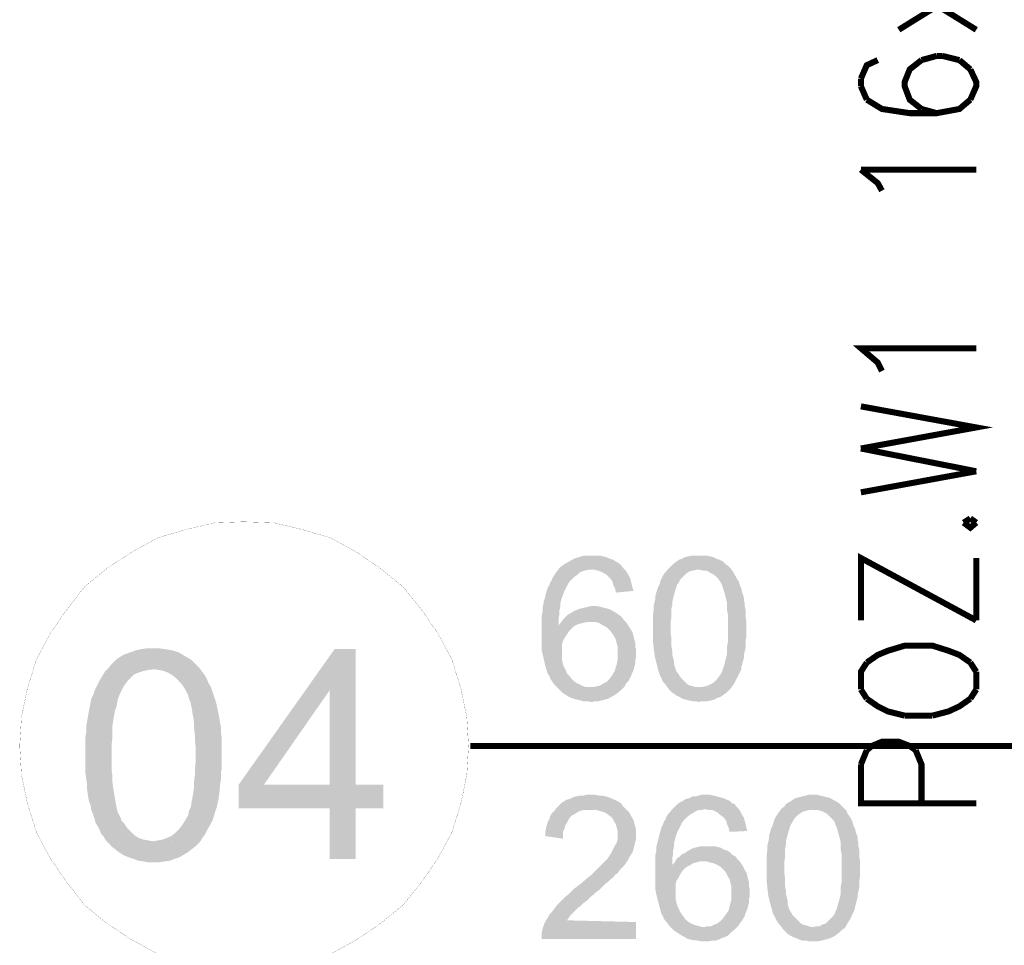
# Model space of a CAD drawing. Header units: millimetres. Extents: x -14047 to 49934, y -21523 to 14989.
# Tile 49 of 256: x 165 to 268, y 5390 to 5487. Entities that reach past the tile are written whole.
import ezdxf

# ---------------------------------------------------------------- set-up
doc = ezdxf.new("R2010")
doc.units = ezdxf.units.MM
doc.layers.add('H', color=7, linetype='Continuous')
doc.layers.add('P', color=7, linetype='Continuous')

msp = doc.modelspace()

# ---------------------------------------------------------------- hatches: boundary and pattern name
at = {"layer": 'H', "linetype": 'Continuous'}
for points in [[(221.138, 5417.144), (220.873, 5417.409), (220.698, 5417.584), (220.523, 5417.849), (220.343, 5418.114), (220.258, 5418.379), (220.083, 5418.644), (219.993, 5418.909), (219.818, 5419.524), (219.728, 5419.879), (219.553, 5420.674), (219.463, 5421.023), (219.463, 5421.908), (219.463, 5422.348), (219.463, 5423.408), (219.463, 5423.848), (219.463, 5424.288), (219.463, 5424.728), (219.553, 5425.168), (219.553, 5425.523), (219.638, 5425.963), (219.818, 5426.668), (219.903, 5427.023), (220.083, 5427.638), (220.258, 5427.903), (220.343, 5428.168), (220.523, 5428.432), (220.608, 5428.697), (220.788, 5428.962), (220.963, 5429.227), (221.228, 5429.577), (221.493, 5429.842), (221.758, 5430.017), (222.023, 5430.197), (222.373, 5430.372), (222.638, 5430.547), (222.993, 5430.727), (223.343, 5430.812), (223.608, 5430.902), (223.962, 5430.987), (224.312, 5430.987), (224.752, 5430.987), (225.197, 5430.987), (225.547, 5430.987), (225.902, 5430.902), (226.252, 5430.812), (226.607, 5430.637), (226.957, 5430.547), (227.222, 5430.372), (227.487, 5430.197), (227.752, 5430.017), (227.927, 5429.757), (228.192, 5429.492), (224.667, 5429.492), (224.312, 5429.492), (223.962, 5429.402), (223.608, 5429.312), (223.343, 5429.137), (223.168, 5428.962), (222.903, 5428.782), (222.638, 5428.522), (222.373, 5428.257), (222.198, 5427.993), (222.023, 5427.638), (221.843, 5427.288), (221.668, 5426.843), (221.578, 5426.583), (221.493, 5426.318), (221.403, 5425.963), (221.403, 5425.608), (221.313, 5425.258), (221.313, 5424.818), (221.228, 5424.463), (221.228, 5424.023), (221.228, 5423.668), (222.813, 5423.583), (222.548, 5423.318), (222.373, 5423.143), (222.198, 5422.878), (222.023, 5422.613), (221.843, 5422.348), (221.668, 5421.993), (221.578, 5421.643), (221.578, 5421.288), (221.578, 5420.848), (221.578, 5420.409), (221.578, 5420.054), (221.668, 5419.704), (221.758, 5419.349), (221.933, 5419.084), (222.108, 5418.644), (222.373, 5418.379), (222.548, 5418.114), (222.813, 5417.849), (223.078, 5417.674), (223.433, 5417.499), (223.782, 5417.319), (224.047, 5417.234), (224.402, 5417.234), (224.577, 5417.234)], [(239.305, 5417.144), (235.956, 5417.234), (236.306, 5417.234), (236.661, 5417.319), (236.926, 5417.409), (237.276, 5417.584), (237.541, 5417.764), (237.806, 5418.029), (238.071, 5418.379), (238.246, 5418.644), (238.336, 5418.819), (238.421, 5419.084), (238.511, 5419.349), (238.6, 5419.614), (238.685, 5419.969), (238.775, 5420.319), (238.865, 5420.674), (238.865, 5421.023), (238.865, 5421.463), (238.95, 5421.908), (238.95, 5422.348), (238.95, 5422.878), (238.95, 5423.318), (238.95, 5423.848), (238.95, 5424.378), (238.95, 5424.818), (238.865, 5425.258), (238.865, 5425.698), (238.865, 5426.053), (238.775, 5426.403), (238.685, 5426.758), (238.6, 5427.108), (238.511, 5427.373), (238.421, 5427.638), (238.336, 5427.903), (238.246, 5428.078), (238.161, 5428.257), (237.896, 5428.607), (237.631, 5428.872), (237.366, 5429.047), (237.011, 5429.227), (236.746, 5429.402), (236.396, 5429.402), (236.041, 5429.492), (232.691, 5429.577), (232.956, 5429.842), (233.131, 5430.017), (233.571, 5430.372), (233.836, 5430.547), (234.101, 5430.637), (234.456, 5430.812), (234.806, 5430.902), (235.161, 5430.987), (235.511, 5430.987), (235.956, 5430.987), (236.396, 5430.987), (236.746, 5430.987), (237.101, 5430.902), (237.451, 5430.812), (237.806, 5430.637), (238.071, 5430.547), (238.421, 5430.372), (238.685, 5430.107), (238.95, 5429.932), (239.215, 5429.667), (239.48, 5429.312), (239.57, 5429.137), (239.745, 5428.872), (239.92, 5428.522), (240.1, 5428.257), (240.185, 5427.903), (240.36, 5427.553), (240.45, 5427.108), (240.54, 5426.933), (240.625, 5426.583), (240.625, 5426.318), (240.715, 5425.963), (240.715, 5425.698), (240.805, 5425.348), (240.805, 5424.903), (240.805, 5424.553), (240.89, 5424.113), (240.89, 5423.668), (240.89, 5422.878), (240.89, 5422.433), (240.805, 5422.083), (240.805, 5421.288), (240.715, 5420.938), (240.625, 5420.584), (240.625, 5420.234), (240.45, 5419.614), (240.36, 5419.349), (240.36, 5419.084), (240.01, 5418.379), (239.835, 5418.029), (239.655, 5417.674)], [(227.222, 5427.108), (227.137, 5427.553), (226.957, 5427.903), (226.872, 5428.257), (226.692, 5428.522), (226.517, 5428.697), (226.252, 5428.962), (225.987, 5429.137), (225.637, 5429.312), (225.372, 5429.402), (225.017, 5429.492), (224.667, 5429.492), (228.192, 5429.492), (228.372, 5429.227), (228.547, 5428.962), (228.722, 5428.607), (228.812, 5428.257), (228.897, 5427.903), (228.987, 5427.553), (229.077, 5427.288)], [(235.956, 5415.644), (235.601, 5415.734), (235.246, 5415.734), (234.896, 5415.824), (234.541, 5415.909), (234.191, 5415.999), (233.926, 5416.174), (233.571, 5416.349), (233.306, 5416.529), (233.041, 5416.704), (232.781, 5416.969), (232.601, 5417.234), (232.426, 5417.499), (232.251, 5417.674), (232.071, 5417.939), (231.986, 5418.204), (231.811, 5418.469), (231.721, 5418.819), (231.631, 5419.084), (231.456, 5419.789), (231.366, 5420.144), (231.281, 5420.494), (231.191, 5421.288), (231.102, 5422.083), (231.102, 5422.523), (231.102, 5422.963), (231.102, 5423.318), (231.102, 5423.758), (231.102, 5424.198), (231.102, 5424.638), (231.191, 5425.433), (231.191, 5425.788), (231.281, 5426.138), (231.366, 5426.493), (231.366, 5426.758), (231.456, 5427.108), (231.546, 5427.373), (231.631, 5427.638), (231.811, 5427.993), (231.896, 5428.342), (232.071, 5428.697), (232.251, 5429.047), (232.691, 5429.577), (235.956, 5429.492), (235.601, 5429.492), (235.246, 5429.402), (234.896, 5429.312), (234.631, 5429.137), (234.366, 5428.872), (234.101, 5428.607), (233.926, 5428.432), (233.836, 5428.168), (233.661, 5427.993), (233.571, 5427.728), (233.396, 5427.198), (233.306, 5426.843), (233.221, 5426.493), (233.131, 5426.138), (233.131, 5425.788), (233.041, 5425.433), (233.041, 5424.553), (232.956, 5424.023), (232.956, 5422.788), (233.041, 5422.348), (233.041, 5421.908), (233.041, 5421.463), (233.131, 5421.023), (233.131, 5420.584), (233.221, 5420.234), (233.306, 5419.969), (233.306, 5419.614), (233.396, 5419.349), (233.486, 5419.084), (233.571, 5418.819), (233.751, 5418.644), (233.836, 5418.469), (234.101, 5418.114), (234.366, 5417.849), (234.631, 5417.584), (234.896, 5417.409), (235.246, 5417.319), (235.511, 5417.234), (235.866, 5417.234), (239.305, 5417.144), (239.04, 5416.879), (238.775, 5416.614), (238.421, 5416.349), (238.161, 5416.174), (237.806, 5416.084), (237.541, 5415.909), (237.186, 5415.824), (236.836, 5415.734), (236.396, 5415.734), (236.041, 5415.734)], [(222.813, 5423.583), (221.228, 5423.668), (221.493, 5424.023), (221.668, 5424.288), (221.933, 5424.553), (222.198, 5424.818), (222.548, 5424.993), (222.813, 5425.168), (223.258, 5425.348), (223.518, 5425.433), (223.872, 5425.523), (224.227, 5425.608), (224.577, 5425.698), (224.932, 5425.698), (225.282, 5425.698), (225.637, 5425.608), (225.987, 5425.523), (226.342, 5425.433), (226.607, 5425.348), (226.957, 5425.168), (227.222, 5424.993), (227.487, 5424.818), (227.842, 5424.553), (228.017, 5424.288), (228.282, 5424.023), (224.487, 5424.023), (224.137, 5424.023), (223.782, 5423.933), (223.433, 5423.848), (223.168, 5423.758)], [(224.667, 5415.644), (224.227, 5415.734), (223.872, 5415.734), (223.168, 5415.909), (222.813, 5415.999), (222.548, 5416.084), (222.198, 5416.264), (221.933, 5416.439), (221.668, 5416.614), (221.403, 5416.879), (221.138, 5417.144), (224.577, 5417.234), (224.932, 5417.234), (225.282, 5417.319), (225.637, 5417.409), (225.902, 5417.584), (226.252, 5417.764), (226.517, 5418.029), (226.782, 5418.379), (226.957, 5418.644), (227.137, 5418.999), (227.222, 5419.349), (227.312, 5419.614), (227.402, 5420.054), (227.402, 5420.409), (227.402, 5421.113), (227.402, 5421.463), (227.312, 5421.818), (227.222, 5422.173), (227.047, 5422.523), (226.872, 5422.788), (226.692, 5423.053), (226.342, 5423.408), (226.077, 5423.583), (225.722, 5423.758), (225.462, 5423.933), (225.107, 5424.023), (224.752, 5424.023), (224.487, 5424.023), (228.282, 5424.023), (228.457, 5423.758), (228.637, 5423.493), (228.812, 5423.228), (228.987, 5422.878), (229.077, 5422.523), (229.252, 5421.818), (229.252, 5421.463), (229.342, 5421.113), (229.342, 5420.409), (229.252, 5420.054), (229.252, 5419.704), (229.077, 5418.999), (228.897, 5418.644), (228.812, 5418.379), (228.547, 5417.849), (228.282, 5417.584), (228.107, 5417.234), (227.842, 5416.969), (227.312, 5416.529), (227.047, 5416.349), (226.692, 5416.174), (226.432, 5415.999), (226.077, 5415.909), (225.722, 5415.824), (225.372, 5415.734), (225.017, 5415.734)], [(183.663, 5401.006), (178.814, 5401.096), (179.338, 5401.186), (179.783, 5401.271), (180.223, 5401.446), (180.663, 5401.626), (181.103, 5401.976), (181.458, 5402.331), (181.808, 5402.771), (182.073, 5403.211), (182.248, 5403.476), (182.428, 5403.831), (182.513, 5404.271), (182.693, 5404.621), (182.778, 5405.151), (182.868, 5405.591), (182.958, 5406.12), (183.043, 5406.74), (183.043, 5407.355), (183.133, 5407.975), (183.133, 5408.68), (183.218, 5409.385), (183.218, 5410.885), (183.133, 5411.59), (183.133, 5412.205), (183.043, 5412.91), (183.043, 5413.529), (182.958, 5414.059), (182.868, 5414.589), (182.778, 5415.114), (182.693, 5415.559), (182.513, 5415.999), (182.428, 5416.349), (182.248, 5416.704), (182.073, 5417.059), (181.898, 5417.319), (181.543, 5417.764), (181.193, 5418.114), (180.753, 5418.469), (180.308, 5418.734), (179.868, 5418.909), (179.428, 5418.999), (178.899, 5419.084), (174.049, 5419.174), (174.314, 5419.524), (174.669, 5419.879), (174.844, 5420.054), (175.194, 5420.319), (175.639, 5420.584), (176.079, 5420.759), (176.609, 5420.938), (177.134, 5421.113), (177.579, 5421.203), (178.194, 5421.288), (178.724, 5421.288), (179.338, 5421.288), (179.868, 5421.203), (180.488, 5421.113), (180.928, 5421.023), (181.458, 5420.848), (181.898, 5420.584), (182.338, 5420.319), (182.778, 5420.054), (183.133, 5419.704), (183.573, 5419.259), (183.838, 5418.909), (184.103, 5418.554), (184.368, 5418.114), (184.543, 5417.674), (184.808, 5417.234), (184.983, 5416.704), (185.163, 5416.174), (185.338, 5415.644), (185.423, 5415.294), (185.603, 5414.409), (185.688, 5413.969), (185.778, 5413.439), (185.868, 5413), (185.868, 5412.385), (185.953, 5411.855), (185.953, 5411.235), (185.953, 5410.62), (185.953, 5409.475), (185.953, 5408.855), (185.868, 5408.24), (185.868, 5407.62), (185.778, 5407.09), (185.688, 5406.035), (185.603, 5405.506), (185.513, 5405.066), (185.423, 5404.621), (185.248, 5404.181), (185.163, 5403.831), (184.983, 5403.301), (184.718, 5402.771), (184.453, 5402.331), (184.193, 5401.801), (183.928, 5401.446)], [(197.241, 5399.241), (197.241, 5404.536), (187.717, 5404.536), (187.717, 5407.005), (197.771, 5421.203), (199.976, 5421.203), (197.241, 5416.879), (190.362, 5407.005), (202.885, 5407.005), (202.885, 5404.536), (199.976, 5404.536), (199.976, 5399.241)], [(197.241, 5407.005), (197.241, 5416.879), (199.976, 5421.203), (199.976, 5407.005)], [(178.814, 5398.891), (178.194, 5398.891), (177.664, 5398.981), (177.134, 5399.066), (176.694, 5399.241), (176.164, 5399.421), (175.724, 5399.596), (175.284, 5399.861), (174.929, 5400.126), (174.489, 5400.476), (174.139, 5400.831), (173.784, 5401.186), (173.609, 5401.536), (173.344, 5401.801), (173.169, 5402.241), (172.989, 5402.596), (172.724, 5403.036), (172.639, 5403.386), (172.464, 5403.916), (172.284, 5404.361), (172.199, 5404.886), (172.019, 5405.331), (171.844, 5406.475), (171.844, 5407.005), (171.669, 5408.24), (171.669, 5408.945), (171.669, 5409.56), (171.669, 5410.71), (171.669, 5411.325), (171.669, 5411.94), (171.754, 5412.56), (171.754, 5413.09), (171.844, 5413.619), (171.934, 5414.144), (172.019, 5414.674), (172.109, 5415.114), (172.199, 5415.559), (172.284, 5415.999), (172.464, 5416.349), (172.639, 5416.879), (172.904, 5417.409), (173.169, 5417.939), (173.434, 5418.379), (173.694, 5418.819), (174.049, 5419.174), (178.814, 5419.084), (178.284, 5418.999), (177.754, 5418.909), (177.224, 5418.734), (176.784, 5418.554), (176.429, 5418.204), (176.079, 5417.849), (175.814, 5417.499), (175.639, 5417.234), (175.459, 5416.879), (175.284, 5416.529), (175.109, 5416.084), (175.019, 5415.734), (174.929, 5415.204), (174.754, 5414.764), (174.669, 5414.234), (174.579, 5413.704), (174.489, 5413.09), (174.489, 5412.47), (174.489, 5411.855), (174.404, 5411.15), (174.404, 5410.445), (174.404, 5409.295), (174.404, 5408.59), (174.489, 5407.975), (174.489, 5407.27), (174.579, 5406.65), (174.669, 5406.12), (174.754, 5405.591), (174.844, 5405.066), (174.929, 5404.621), (175.019, 5404.181), (175.194, 5403.831), (175.374, 5403.476), (175.459, 5403.211), (175.724, 5402.946), (176.079, 5402.416), (176.429, 5402.066), (176.784, 5401.711), (177.224, 5401.446), (177.664, 5401.271), (178.194, 5401.186), (178.634, 5401.096), (183.663, 5401.006), (183.308, 5400.656), (182.868, 5400.301), (182.428, 5399.951), (181.988, 5399.686), (181.543, 5399.421), (181.018, 5399.241), (180.573, 5399.066), (180.043, 5398.981), (179.428, 5398.891), (178.899, 5398.891)], [(221.668, 5401.361), (219.818, 5401.626), (219.818, 5401.976), (219.903, 5402.416), (219.993, 5402.771), (220.083, 5403.126), (220.258, 5403.386), (220.343, 5403.741), (220.523, 5404.006), (220.788, 5404.271), (220.963, 5404.536), (221.228, 5404.801), (221.493, 5405.066), (222.023, 5405.416), (222.373, 5405.506), (222.728, 5405.681), (222.993, 5405.771), (223.433, 5405.856), (223.782, 5405.856), (224.137, 5405.945), (224.577, 5405.945), (225.017, 5405.945), (225.462, 5405.856), (225.812, 5405.856), (226.167, 5405.771), (226.517, 5405.681), (226.872, 5405.506), (227.137, 5405.416), (227.752, 5405.066), (227.927, 5404.801), (228.282, 5404.446), (224.577, 5404.361), (224.227, 5404.361), (223.872, 5404.361), (223.518, 5404.271), (223.168, 5404.096), (222.903, 5403.916), (222.548, 5403.741), (222.288, 5403.386), (222.108, 5403.036), (221.933, 5402.771), (221.843, 5402.416), (221.668, 5402.066), (221.668, 5401.711)], [(233.041, 5392.012), (232.781, 5392.277), (232.601, 5392.542), (232.426, 5392.717), (232.251, 5392.982), (232.161, 5393.247), (231.986, 5393.512), (231.896, 5393.862), (231.721, 5394.482), (231.631, 5394.837), (231.456, 5395.542), (231.366, 5395.982), (231.366, 5396.777), (231.366, 5397.217), (231.366, 5398.362), (231.366, 5398.801), (231.366, 5399.241), (231.366, 5399.686), (231.456, 5400.036), (231.456, 5400.476), (231.546, 5400.831), (231.721, 5401.536), (231.811, 5401.891), (231.986, 5402.506), (232.161, 5402.861), (232.251, 5403.126), (232.426, 5403.386), (232.516, 5403.651), (232.691, 5403.916), (232.866, 5404.096), (233.131, 5404.446), (233.396, 5404.711), (233.661, 5404.976), (233.926, 5405.151), (234.276, 5405.331), (234.541, 5405.506), (234.896, 5405.591), (235.246, 5405.771), (235.511, 5405.771), (235.866, 5405.856), (236.216, 5405.945), (236.661, 5405.945), (237.101, 5405.945), (237.451, 5405.856), (237.806, 5405.771), (238.161, 5405.681), (238.511, 5405.591), (238.865, 5405.416), (239.13, 5405.331), (239.39, 5405.066), (239.655, 5404.976), (239.835, 5404.711), (240.1, 5404.446), (236.571, 5404.446), (236.216, 5404.361), (235.866, 5404.361), (235.511, 5404.181), (235.246, 5404.006), (235.071, 5403.916), (234.806, 5403.741), (234.541, 5403.476), (234.276, 5403.211), (234.101, 5402.946), (233.926, 5402.596), (233.751, 5402.241), (233.571, 5401.801), (233.486, 5401.536), (233.396, 5401.186), (233.306, 5400.921), (233.306, 5400.566), (233.221, 5400.126), (233.221, 5399.771), (233.131, 5399.331), (233.131, 5398.891), (233.131, 5398.626), (234.721, 5398.452), (234.456, 5398.272), (234.276, 5398.097), (234.101, 5397.832), (233.926, 5397.567), (233.751, 5397.217), (233.571, 5396.952), (233.486, 5396.597), (233.486, 5396.157), (233.486, 5395.807), (233.486, 5395.362), (233.486, 5395.012), (233.571, 5394.657), (233.661, 5394.307), (233.836, 5393.952), (234.011, 5393.602), (234.276, 5393.247), (234.456, 5392.982), (234.721, 5392.717), (234.986, 5392.542), (235.336, 5392.367), (235.691, 5392.277), (235.956, 5392.187), (236.306, 5392.102), (236.481, 5392.102)], [(251.209, 5392.012), (247.859, 5392.102), (248.209, 5392.187), (248.564, 5392.187), (248.829, 5392.367), (249.179, 5392.452), (249.444, 5392.717), (249.709, 5392.982), (249.974, 5393.247), (250.149, 5393.512), (250.239, 5393.777), (250.329, 5393.952), (250.414, 5394.217), (250.504, 5394.572), (250.594, 5394.837), (250.679, 5395.187), (250.769, 5395.542), (250.769, 5395.982), (250.769, 5396.332), (250.859, 5396.777), (250.859, 5397.302), (250.859, 5397.747), (250.859, 5398.272), (250.859, 5398.801), (250.859, 5399.241), (250.859, 5399.771), (250.769, 5400.211), (250.769, 5400.566), (250.769, 5401.006), (250.679, 5401.361), (250.594, 5401.711), (250.504, 5401.976), (250.414, 5402.331), (250.329, 5402.596), (250.239, 5402.771), (250.149, 5403.036), (250.064, 5403.211), (249.799, 5403.476), (249.534, 5403.741), (249.269, 5404.006), (248.914, 5404.181), (248.654, 5404.271), (248.299, 5404.361), (247.944, 5404.361), (244.595, 5404.536), (244.86, 5404.711), (245.035, 5404.976), (245.48, 5405.241), (245.74, 5405.416), (246.004, 5405.591), (246.359, 5405.681), (246.709, 5405.771), (247.064, 5405.856), (247.419, 5405.945), (247.859, 5405.945), (248.299, 5405.945), (248.654, 5405.856), (249.004, 5405.771), (249.359, 5405.681), (249.709, 5405.591), (249.974, 5405.416), (250.329, 5405.241), (250.594, 5405.066), (250.859, 5404.801), (251.119, 5404.536), (251.384, 5404.271), (251.474, 5404.006), (251.649, 5403.741), (251.829, 5403.476), (252.004, 5403.126), (252.089, 5402.771), (252.269, 5402.416), (252.354, 5402.066), (252.444, 5401.801), (252.534, 5401.536), (252.534, 5401.271), (252.619, 5400.921), (252.619, 5400.566), (252.709, 5400.211), (252.709, 5399.861), (252.709, 5399.421), (252.799, 5399.066), (252.799, 5398.626), (252.799, 5397.832), (252.799, 5397.392), (252.709, 5396.952), (252.709, 5396.247), (252.619, 5395.807), (252.534, 5395.452), (252.534, 5395.187), (252.354, 5394.482), (252.269, 5394.217), (252.269, 5394.042), (251.914, 5393.247), (251.739, 5392.892), (251.564, 5392.632)], [(219.463, 5390.868), (219.463, 5391.217), (219.463, 5391.572), (219.553, 5391.922), (219.638, 5392.187), (219.728, 5392.452), (219.903, 5392.807), (220.083, 5393.072), (220.258, 5393.422), (220.523, 5393.687), (220.788, 5394.042), (221.053, 5394.392), (221.228, 5394.572), (222.023, 5395.362), (222.288, 5395.542), (222.548, 5395.807), (222.903, 5396.157), (223.258, 5396.422), (223.608, 5396.687), (224.312, 5397.302), (224.667, 5397.567), (224.932, 5397.832), (225.462, 5398.362), (225.722, 5398.626), (225.987, 5398.891), (226.167, 5399.066), (226.342, 5399.241), (226.517, 5399.506), (226.782, 5399.951), (226.957, 5400.301), (227.137, 5400.656), (227.312, 5400.921), (227.402, 5401.271), (227.402, 5401.626), (227.402, 5401.801), (227.402, 5402.156), (227.312, 5402.506), (227.222, 5402.861), (227.047, 5403.126), (226.872, 5403.476), (226.692, 5403.651), (226.342, 5403.916), (226.077, 5404.096), (225.812, 5404.181), (225.462, 5404.271), (225.107, 5404.361), (224.667, 5404.361), (228.282, 5404.446), (228.547, 5404.181), (228.722, 5403.916), (228.897, 5403.566), (229.077, 5403.301), (229.162, 5402.946), (229.252, 5402.596), (229.342, 5402.241), (229.342, 5401.891), (229.342, 5401.361), (229.252, 5401.006), (229.077, 5400.301), (228.987, 5399.951), (228.812, 5399.686), (228.637, 5399.421), (228.457, 5399.066), (228.282, 5398.801), (228.017, 5398.452), (227.752, 5398.187), (227.577, 5398.012), (227.402, 5397.747), (227.137, 5397.567), (226.957, 5397.302), (226.692, 5397.127), (226.432, 5396.862), (226.077, 5396.597), (225.812, 5396.332), (225.462, 5395.982), (225.107, 5395.717), (224.932, 5395.542), (224.487, 5395.187), (224.137, 5394.837), (223.782, 5394.572), (223.518, 5394.307), (223.258, 5394.127), (222.993, 5393.862), (222.903, 5393.777), (222.463, 5393.337), (222.288, 5393.072), (222.108, 5392.807), (229.342, 5392.632), (229.342, 5390.868)], [(239.13, 5402.066), (239.04, 5402.506), (238.865, 5402.861), (238.775, 5403.211), (238.6, 5403.476), (238.421, 5403.651), (238.161, 5403.831), (237.896, 5404.096), (237.541, 5404.271), (237.276, 5404.361), (236.926, 5404.361), (236.571, 5404.446), (240.1, 5404.446), (240.275, 5404.181), (240.45, 5403.831), (240.625, 5403.566), (240.715, 5403.211), (240.805, 5402.861), (240.89, 5402.506), (240.98, 5402.156)], [(247.859, 5390.603), (247.504, 5390.603), (247.154, 5390.688), (246.799, 5390.688), (246.449, 5390.778), (246.094, 5390.953), (245.83, 5391.042), (245.48, 5391.217), (245.215, 5391.397), (244.95, 5391.662), (244.685, 5391.922), (244.51, 5392.187), (244.33, 5392.367), (244.155, 5392.632), (243.98, 5392.892), (243.89, 5393.157), (243.715, 5393.422), (243.625, 5393.687), (243.535, 5394.042), (243.36, 5394.657), (243.275, 5395.012), (243.185, 5395.362), (243.095, 5396.157), (243.01, 5397.037), (243.01, 5397.482), (243.01, 5397.922), (243.01, 5398.272), (243.01, 5398.716), (243.01, 5399.156), (243.01, 5399.506), (243.095, 5400.301), (243.095, 5400.656), (243.185, 5401.006), (243.275, 5401.361), (243.275, 5401.711), (243.36, 5401.976), (243.45, 5402.331), (243.535, 5402.506), (243.715, 5402.946), (243.8, 5403.301), (243.98, 5403.651), (244.155, 5403.916), (244.595, 5404.536), (247.859, 5404.361), (247.504, 5404.361), (247.154, 5404.271), (246.799, 5404.181), (246.534, 5404.006), (246.269, 5403.831), (246.004, 5403.566), (245.83, 5403.301), (245.74, 5403.126), (245.565, 5402.861), (245.48, 5402.681), (245.3, 5402.066), (245.215, 5401.801), (245.125, 5401.446), (245.035, 5401.096), (245.035, 5400.741), (244.95, 5400.301), (244.95, 5399.421), (244.86, 5398.981), (244.86, 5397.747), (244.95, 5397.217), (244.95, 5396.777), (244.95, 5396.332), (245.035, 5395.892), (245.035, 5395.542), (245.125, 5395.187), (245.215, 5394.837), (245.215, 5394.572), (245.3, 5394.217), (245.39, 5393.952), (245.48, 5393.777), (245.655, 5393.512), (245.74, 5393.337), (246.004, 5393.072), (246.269, 5392.807), (246.534, 5392.542), (246.799, 5392.367), (247.154, 5392.277), (247.419, 5392.187), (247.769, 5392.102), (251.209, 5392.012), (250.944, 5391.837), (250.679, 5391.572), (250.329, 5391.307), (250.064, 5391.132), (249.709, 5390.953), (249.444, 5390.868), (249.094, 5390.778), (248.739, 5390.688), (248.299, 5390.603), (247.944, 5390.603)], [(234.721, 5398.452), (233.131, 5398.626), (233.396, 5398.891), (233.571, 5399.241), (233.836, 5399.421), (234.101, 5399.686), (234.456, 5399.861), (234.721, 5400.036), (235.161, 5400.301), (235.426, 5400.391), (235.776, 5400.476), (236.131, 5400.566), (236.481, 5400.566), (236.836, 5400.566), (237.186, 5400.566), (237.541, 5400.566), (237.896, 5400.476), (238.246, 5400.391), (238.511, 5400.211), (238.865, 5400.126), (239.13, 5399.951), (239.39, 5399.686), (239.745, 5399.506), (239.92, 5399.241), (240.185, 5398.981), (236.396, 5398.981), (236.041, 5398.981), (235.691, 5398.891), (235.336, 5398.801), (235.071, 5398.626)], [(236.571, 5390.603), (236.131, 5390.603), (235.776, 5390.688), (235.071, 5390.778), (234.721, 5390.868), (234.456, 5391.042), (234.101, 5391.217), (233.836, 5391.397), (233.571, 5391.572), (233.306, 5391.747), (233.041, 5392.012), (236.481, 5392.102), (236.836, 5392.187), (237.186, 5392.187), (237.541, 5392.367), (237.806, 5392.452), (238.161, 5392.717), (238.421, 5392.982), (238.685, 5393.337), (238.865, 5393.602), (239.04, 5393.862), (239.13, 5394.217), (239.215, 5394.572), (239.305, 5394.922), (239.305, 5395.362), (239.305, 5396.067), (239.305, 5396.422), (239.215, 5396.777), (239.13, 5397.127), (238.95, 5397.392), (238.775, 5397.747), (238.6, 5398.012), (238.246, 5398.362), (237.981, 5398.536), (237.631, 5398.716), (237.366, 5398.801), (237.011, 5398.891), (236.661, 5398.981), (236.396, 5398.981), (240.185, 5398.981), (240.36, 5398.716), (240.54, 5398.452), (240.715, 5398.097), (240.89, 5397.832), (240.98, 5397.482), (241.155, 5396.777), (241.155, 5396.422), (241.245, 5395.982), (241.245, 5395.362), (241.155, 5395.012), (241.155, 5394.657), (240.98, 5393.952), (240.805, 5393.602), (240.715, 5393.247), (240.45, 5392.807), (240.185, 5392.452), (240.01, 5392.187), (239.745, 5391.922), (239.215, 5391.482), (238.95, 5391.217), (238.6, 5391.042), (238.336, 5390.953), (237.981, 5390.778), (237.631, 5390.688), (237.276, 5390.688), (236.926, 5390.603)]]:
    msp.add_hatch(color=256, dxfattribs=at).paths.add_polyline_path(points)

# ---------------------------------------------------------------- linework, layer by layer
at = {"layer": 'P'}
for points, const_width in [([(256.853, 5486.015), (264.967, 5491.044)], 0.635), ([(256.853, 5491.044), (264.967, 5486.015)], 0.635), ([(254.648, 5482.84), (253.503, 5482.31), (252.884, 5480.9)], 0.635), ([(259.233, 5482.84), (257.998, 5481.87), (257.468, 5480.55), (257.468, 5480.106), (257.998, 5478.696), (259.233, 5477.726)], 0.635), ([(260.823, 5483.28), (259.233, 5482.84)], 0.635), ([(261.437, 5483.28), (260.823, 5483.28)], 0.635), ([(263.202, 5482.84), (261.437, 5483.28)], 0.635), ([(264.347, 5481.87), (263.202, 5482.84)], 0.635), ([(264.347, 5478.696), (264.967, 5480.106), (264.967, 5480.55), (264.347, 5481.87)], 0.635), ([(252.884, 5480.9), (252.884, 5480.106)], 0.635), ([(252.884, 5480.106), (253.503, 5478.696)], 0.635), ([(253.503, 5478.696), (255.088, 5477.726), (257.998, 5477.286), (260.823, 5477.286), (263.202, 5477.726), (264.347, 5478.696)], 0.635), ([(259.233, 5477.726), (260.823, 5477.286)], 0.635), ([(255.088, 5469.172), (254.648, 5469.967), (252.884, 5471.377)], 0.635), ([(252.884, 5471.377), (264.967, 5471.377)], 0.635), ([(255.088, 5450.3), (254.648, 5451.184), (252.884, 5452.684), (264.967, 5452.684)], 0.635), ([(252.884, 5442.191), (264.967, 5444.395), (252.884, 5446.6)], 0.635), ([(264.967, 5439.806), (252.884, 5442.191)], 0.635), ([(252.884, 5437.601), (264.967, 5439.806)], 0.635), ([(188.247, 5434.517), (185.248, 5434.427), (182.248, 5433.722), (179.253, 5432.842), (176.519, 5431.342), (173.959, 5429.667), (171.58, 5427.728), (169.73, 5425.348), (167.965, 5422.788), (166.555, 5420.144), (165.585, 5417.059), (164.965, 5414.059), (164.79, 5411.06), (164.965, 5408.06), (165.585, 5405.066), (166.555, 5401.976), (167.965, 5399.331), (169.73, 5396.777), (171.58, 5394.392), (173.959, 5392.452), (176.519, 5390.778), (179.253, 5389.278)], 0.015), ([(197.331, 5389.278), (200.066, 5390.778), (202.53, 5392.452), (204.915, 5394.392), (206.855, 5396.777), (208.615, 5399.331), (210.029, 5401.976), (210.999, 5405.066), (211.614, 5408.06), (211.789, 5411.06), (211.614, 5414.059), (210.999, 5417.059), (210.029, 5420.144), (208.615, 5422.788), (206.855, 5425.348), (204.915, 5427.728), (202.53, 5429.667), (200.066, 5431.342), (197.331, 5432.842), (194.331, 5433.722), (191.332, 5434.427), (188.247, 5434.517)], 0.015), ([(264.347, 5434.872), (263.642, 5434.427)], 0.635), ([(263.642, 5434.427), (264.347, 5433.902), (264.967, 5434.427)], 0.635), ([(264.967, 5434.427), (264.347, 5434.872)], 0.635), ([(264.967, 5424.198), (252.884, 5430.727), (252.884, 5424.198)], 0.635), ([(264.967, 5424.198), (264.967, 5430.727)], 0.635), ([(264.347, 5419.789), (263.202, 5420.584), (262.057, 5421.023), (260.383, 5421.553), (257.468, 5421.553), (255.708, 5421.023), (254.648, 5420.584), (253.503, 5419.789)], 0.635), ([(253.503, 5419.789), (252.884, 5418.819), (252.884, 5416.969)], 0.635), ([(264.967, 5418.819), (264.347, 5419.789)], 0.635), ([(264.967, 5416.969), (264.967, 5418.819)], 0.635), ([(252.884, 5416.969), (253.503, 5415.999)], 0.635), ([(264.347, 5415.999), (264.967, 5416.969)], 0.635), ([(253.503, 5415.999), (254.648, 5415.204), (255.708, 5414.674), (257.468, 5414.234)], 0.635), ([(260.383, 5414.234), (262.057, 5414.674), (263.202, 5415.204), (264.347, 5415.999)], 0.635), ([(257.468, 5414.234), (260.383, 5414.234)], 0.635), ([(332.868, 5411.06), (211.969, 5411.06)], 0.635), ([(252.884, 5409.12), (253.503, 5410.62)], 0.635), ([(253.503, 5410.62), (254.033, 5411.06)], 0.635), ([(254.033, 5411.06), (255.088, 5411.5), (256.853, 5411.5), (257.998, 5411.06)], 0.635), ([(257.998, 5411.06), (258.618, 5410.62)], 0.635), ([(258.618, 5410.62), (259.233, 5409.12), (259.233, 5405.066)], 0.635), ([(264.967, 5405.066), (252.884, 5405.066), (252.884, 5409.12)], 0.635)]:
    msp.add_lwpolyline(points, dxfattribs=dict(at, const_width=const_width))

doc.saveas('drawing.dxf')
